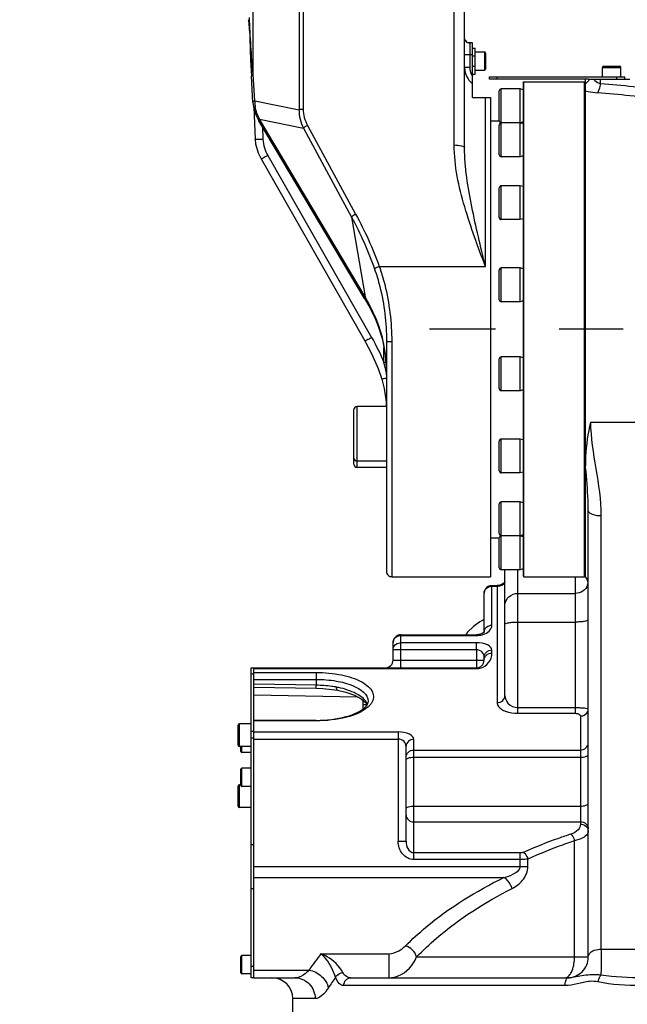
# Model space of a CAD drawing. Header units: millimetres. Extents: x 0 to 5945, y 0 to 4205.
# Tile 3 of 76: x 905 to 1138, y 2439 to 2818. Entities that reach past the tile are written whole.
import ezdxf

# ---------------------------------------------------------------- set-up
doc = ezdxf.new("R2010")
doc.units = ezdxf.units.MM
doc.header["$LTSCALE"] = 326.975
doc.linetypes.add('CENTER', pattern=[0.6, 0.375, -0.075, 0.075, -0.075])
doc.layers.get('0').update_dxf_attribs({"linetype": 'CONTINUOUS'})
for name, color, linetype in [('204101000019_DXF_AXIS', 7, 'CONTINUOUS'), ('204101000019_DXF_DIMENSION', 7, 'CONTINUOUS'), ('304102000088DXF_CONTINUOUS_LINE', 7, 'CONTINUOUS'), ('304103000016DXF_CONTINUOUS_LINE', 7, 'CONTINUOUS'), ('304105000067DXF_CONTINUOUS_LINE', 7, 'CONTINUOUS'), ('304105000101DXF_CONTINUOUS_LINE', 7, 'CONTINUOUS'), ('304105000107DXF_CONTINUOUS_LINE', 7, 'CONTINUOUS'), ('304105000110DXF_CONTINUOUS_LINE', 7, 'CONTINUOUS'), ('304301000010DXF_CONTINUOUS_LINE', 7, 'CONTINUOUS'), ('501023000017DXF_CONTINUOUS_LINE', 7, 'CONTINUOUS'), ('501023000020DXF_CONTINUOUS_LINE', 7, 'CONTINUOUS'), ('501023000101DXF_CONTINUOUS_LINE', 7, 'CONTINUOUS'), ('501023000104DXF_CONTINUOUS_LINE', 7, 'CONTINUOUS'), ('501038000004DXF_CONTINUOUS_LINE', 7, 'CONTINUOUS'), ('604006000004DXF_CONTINUOUS_LINE', 7, 'CONTINUOUS')]:
    doc.layers.add(name, color=color, linetype=linetype)
doc.styles.get("Standard").update_dxf_attribs({"font": 'txt', "width": 0.7})
doc.dimstyles.new('DIMSTYLE_6', dxfattribs={"dimtxt": 17.5, "dimasz": 15, "dimexe": 1.5, "dimexo": 0, "dimgap": 0.875, "dimtad": 1, "dimdsep": 46, "dimtxsty": 'Standard', "dimblk": '_FILLED', "dimblk1": '_FILLED', "dimblk2": '_FILLED', "dimcen": 0.09, "dimclrt": 5, "dimazin": 2, "dimtp": 0.01, "dimtm": 0.01, "dimtfac": 1, "dimtofl": 0, "dimtmove": 0, "dimatfit": 3, "dimldrblk": '_FILLED', "dimfxl": 1, "dimtolj": 1, "dimarcsym": 0})

# ---------------------------------------------------------------- blocks, each defined once
blk = doc.blocks.new('_FILLED')
at = {"color": 0, "linetype": 'ByBlock'}
blk.add_solid([(0, 0), (-1, 0.117), (-1, -0.117)], dxfattribs=at)
blk = doc.blocks.new('*D33')
at = {"layer": '204101000019_DXF_DIMENSION', "color": 2, "linetype": 'Continuous', "transparency": 16777216}
for p, q in [((984.9, 2859.24), (984.9, 2909.53)), ((1193, 2414.11), (1193, 2909.53)), ((1088.95, 2902.03), (904.58, 2902.03)), ((984.9, 2902.03), (1088.95, 2902.03)), ((1193, 2902.03), (1088.95, 2902.03))]:
    blk.add_line(p, q, dxfattribs=at)
at = {"layer": '204101000019_DXF_DIMENSION', "color": 2, "linetype": 'Continuous', "transparency": 16777216, "xscale": 15, "yscale": 15, "zscale": 15, "rotation": 180}
blk.add_blockref('_FILLED', (984.9, 2902.03), dxfattribs=at)
at = {"layer": '204101000019_DXF_DIMENSION', "color": 2, "linetype": 'Continuous', "transparency": 16777216, "xscale": 15, "yscale": 15, "zscale": 15}
blk.add_blockref('_FILLED', (1193, 2902.03), dxfattribs=at)

msp = doc.modelspace()

# ---------------------------------------------------------------- linework, layer by layer
at = {"layer": '204101000019_DXF_AXIS', "color": 7, "linetype": 'CENTER'}
msp.add_line((1283.512, 2698.61), (1062.038, 2698.61), dxfattribs=at)
at = {"layer": '304102000088DXF_CONTINUOUS_LINE', "color": 9, "linetype": 'Continuous'}
for p, q in [((1011.902, 3174.916), (1011.902, 2782.892)), ((1013.464, 3174.786), (1013.464, 2783.082)), ((994.255, 2796.45), (994.255, 3137.237)), ((1071.502, 2769.396), (1071.502, 2832.61)), ((1077.502, 2808.602), (1077.502, 2799.233)), ((1075.502, 2804.11), (1078.502, 2804.11)), ((1075.502, 2799.233), (1077.502, 2799.233)), ((994.848, 2786.397), (994.255, 2796.45)), ((1083.502, 2722.728), (1083.502, 2787.61)), ((994.848, 2786.397), (1011.902, 2782.892)), ((1037.274, 2711.099), (996.706, 2779.323)), ((996.706, 2779.323), (1013.56, 2775.859)), ((997.799, 2776.456), (998.006, 2771.526)), ((1013.56, 2775.859), (1032.06, 2741.742)), ((1015.139, 2776.938), (1033.64, 2742.82)), ((999.905, 2765.349), (1039.787, 2695.438)), ((1032.06, 2741.742), (1037.274, 2711.099)), ((1042.736, 2722.727), (1083.502, 2722.728)), ((1042.175, 2700.247), (1042.261, 2700.657)), ((1047.502, 2693.844), (1047.502, 2603.61)), ((1044.502, 2685.88), (1044.502, 2691.472)), ((1045.507, 2681.693), (1045.474, 2681.843)), ((1045.502, 2681.19), (1045.502, 2681.324))]:
    msp.add_line(p, q, dxfattribs=at)
at = {"layer": '304102000088DXF_CONTINUOUS_LINE', "color": 7, "linetype": 'Continuous'}
for p, q in [((1075.502, 2768.38), (1075.502, 3111.138)), ((1078.502, 2808.61), (1077.491, 2808.61)), ((1078.502, 2787.61), (1078.502, 2808.61)), ((993.277, 2802.011), (993.603, 2795.798)), ((994.196, 2785.745), (993.603, 2795.798)), ((1078.502, 2787.61), (1085.502, 2787.61)), ((1085.502, 2787.61), (1085.502, 2603.61)), ((994.499, 2783.737), (995.009, 2771.585)), ((995.422, 2780.747), (996.496, 2778.647)), ((1037.064, 2710.423), (996.496, 2778.647)), ((997.299, 2764.046), (1037.181, 2694.136)), ((1041.104, 2702.743), (1042.175, 2700.247)), ((1042.175, 2700.247), (1043.948, 2694.738)), ((1045.502, 2693.948), (1045.502, 2605.61)), ((1043.67, 2679.504), (1044.59, 2675.881)), ((1047.502, 2603.61), (1085.502, 2603.61))]:
    msp.add_line(p, q, dxfattribs=at)
for points in [[(992.502, 2817.466), (992.677, 2814.194), (992.892, 2812.329)], [(992.725, 2818.326), (992.945, 2810.418), (993.277, 2802.011)], [(1075.915, 2809.387), (1075.617, 2809.935), (1075.505, 2810.506), (1075.502, 2810.598)], [(1077.491, 2808.61), (1076.981, 2808.677), (1076.398, 2808.938), (1075.915, 2809.387)], [(994.196, 2785.745), (994.408, 2784.033), (995.422, 2780.747)], [(995.009, 2771.585), (995.183, 2769.882), (996.158, 2766.403), (997.299, 2764.046)], [(1037.064, 2710.423), (1039.031, 2706.938), (1041.104, 2702.743)], [(1037.181, 2694.136), (1039.713, 2689.374), (1042.245, 2683.629), (1043.67, 2679.504)], [(1043.948, 2694.738), (1045.204, 2687.345), (1045.502, 2681.188)], [(1044.59, 2675.881), (1045.342, 2670.727), (1045.417, 2668.972)]]:
    msp.add_lwpolyline(points, dxfattribs=at)
at = {"layer": '304102000088DXF_CONTINUOUS_LINE', "color": 9, "linetype": 'Continuous'}
msp.add_lwpolyline([(1077.491, 2808.61), (1077.5, 2808.608), (1077.502, 2808.602)], dxfattribs=at)
for centre, radius, start, end in [((1077.467, 2810.577), 1.957, 206.84098, 212.46635), ((1077.481, 2810.576), 1.968, 238.55623, 243.77926), ((1008.224, 2786.515), 13.377, 180.50572, 183.0262), ((1009.047, 2786.569), 14.201, 183.06941, 189.87405), ((956.393, 2665.244), 92.975, 29.24532, 29.55085), ((1004.488, 2686.194), 40.448, 20.44031, 20.95181), ((937.268, 2657.934), 110.816, 12.61721, 14.60673), ((1044.501, 2589.714), 96.165, 89.53088, 89.99937), ((978.702, 2681.261), 66.801, 0.05462, 5.25284), ((949.24, 2660.678), 98.534, 12.40345, 12.58093)]:
    msp.add_arc(centre, radius, start, end, dxfattribs=at)
at = {"layer": '304102000088DXF_CONTINUOUS_LINE', "color": 7, "linetype": 'Continuous'}
for centre, radius, start, end in [((1083.619, 2799.208), 8.113, 213.00937, 230.89742), ((1047.502, 2605.61), 2, 179.99994, 270)]:
    msp.add_arc(centre, radius, start, end, dxfattribs=at)
at = {"layer": '304102000088DXF_CONTINUOUS_LINE', "color": 9, "linetype": 'Continuous'}
for points in [[(992.752, 2816.985), (992.616, 2817.122), (992.502, 2817.315), (992.502, 2817.509)], [(994.255, 2796.45), (993.563, 2803.726), (993.14, 2811.029), (992.868, 2818.332)], [(1075.815, 2809.526), (1075.976, 2809.274), (1076.2, 2809.053), (1076.455, 2808.897)], [(1076.612, 2808.811), (1076.885, 2808.676), (1077.198, 2808.602), (1077.502, 2808.602)], [(1077.502, 2799.233), (1077.502, 2798.052), (1077.861, 2796.827), (1078.502, 2795.835)], [(996.706, 2779.323), (995.929, 2780.83), (995.345, 2782.464), (995.056, 2784.134)], [(1011.902, 2782.892), (1011.839, 2780.484), (1012.489, 2778.017), (1013.56, 2775.859)], [(1013.464, 2783.082), (1013.464, 2780.96), (1014.127, 2778.804), (1015.139, 2776.938)], [(998.006, 2771.526), (998.097, 2769.374), (998.837, 2767.22), (999.905, 2765.349)], [(1032.06, 2741.742), (1035.482, 2735.309), (1038.537, 2728.646), (1040.919, 2721.76)], [(1033.64, 2742.82), (1037.145, 2736.357), (1040.283, 2729.658), (1042.736, 2722.727)], [(1042.261, 2700.657), (1040.941, 2704.105), (1039.321, 2707.445), (1037.517, 2710.667)], [(1044.271, 2693.758), (1043.803, 2695.985), (1043.184, 2698.188), (1042.389, 2700.32)], [(1039.787, 2695.438), (1041.547, 2692.352), (1043.15, 2689.165), (1044.502, 2685.88)], [(1045.222, 2687.376), (1045.023, 2689.518), (1044.713, 2691.653), (1044.271, 2693.758)]]:
    msp.add_open_spline(points, degree=3, dxfattribs=at)
at = {"layer": '304102000088DXF_CONTINUOUS_LINE', "color": 7, "linetype": 'Continuous'}
msp.add_open_spline([(1075.505, 2799.012), (1075.545, 2797.538), (1076.013, 2796.025), (1076.816, 2794.788)], degree=3, dxfattribs=at)
at = {"layer": '304102000088DXF_CONTINUOUS_LINE', "color": 9, "linetype": 'Continuous'}
for points, knots in [([(993.603, 2795.798), (993.591, 2796.004), (993.891, 2796.27), (994.157, 2796.406), (994.255, 2796.45)], [0, 0, 0, 0, 0.6572584, 1, 1, 1, 1]), ([(994.196, 2785.745), (994.183, 2785.951), (994.483, 2786.217), (994.75, 2786.353), (994.848, 2786.397)], [0, 0, 0, 0, 0.6572509, 1, 1, 1, 1]), ([(1013.464, 2783.082), (1013.047, 2783.082), (1012.518, 2783.048), (1012.006, 2782.925), (1011.902, 2782.892)], [0, 0, 0, 0, 0.7929264, 1, 1, 1, 1]), ([(996.496, 2778.647), (996.416, 2778.783), (996.525, 2779.069), (996.656, 2779.257), (996.706, 2779.324)], [0, 0, 0, 0, 0.6544494, 1, 1, 1, 1]), ([(1015.139, 2776.938), (1014.976, 2776.856), (1014.419, 2776.547), (1013.871, 2776.193), (1013.559, 2775.859)], [0, 0, 0, 0, 0.2861497, 1, 1, 1, 1]), ([(998.006, 2771.526), (997.625, 2771.511), (996.939, 2771.5), (995.946, 2771.459), (995.466, 2771.553), (995.012, 2771.506), (995.009, 2771.585)], [0, 0, 0, 0, 0.3809603, 0.7042889, 0.9206349, 1, 1, 1, 1]), ([(1083.502, 2722.728), (1080.662, 2730.293), (1075.009, 2745.336), (1071.502, 2761.358), (1071.502, 2769.396)], [0, 0, 0, 0, 0.5013297, 1, 1, 1, 1]), ([(1071.502, 2769.396), (1072.45, 2769.396), (1073.573, 2769.296), (1075.502, 2768.839), (1075.502, 2768.381)], [0, 0, 0, 0, 0.6742372, 1, 1, 1, 1]), ([(1083.502, 2722.728), (1081.673, 2730.359), (1078.037, 2745.36), (1075.502, 2760.757), (1075.502, 2768.38)], [0, 0, 0, 0, 0.5072588, 1, 1, 1, 1]), ([(999.905, 2765.349), (999.58, 2765.164), (998.992, 2764.85), (998.154, 2764.363), (997.701, 2764.237), (997.337, 2763.98), (997.299, 2764.046)], [0, 0, 0, 0, 0.3835206, 0.7065529, 0.9219519, 1, 1, 1, 1]), ([(1033.64, 2742.82), (1033.477, 2742.738), (1032.92, 2742.429), (1032.372, 2742.075), (1032.061, 2741.741)], [0, 0, 0, 0, 0.2861497, 1, 1, 1, 1]), ([(1042.736, 2722.728), (1042.534, 2722.661), (1041.902, 2722.411), (1041.216, 2722.132), (1040.919, 2721.76)], [0, 0, 0, 0, 0.3091115, 1, 1, 1, 1]), ([(1042.736, 2722.727), (1043.527, 2720.444), (1046.307, 2711.057), (1047.503, 2701.211), (1047.502, 2693.844)], [0, 0, 0, 0, 0.2469908, 1, 1, 1, 1]), ([(1040.919, 2721.76), (1041.681, 2719.557), (1044.355, 2710.518), (1045.503, 2701.037), (1045.502, 2693.948)], [0, 0, 0, 0, 0.2475133, 1, 1, 1, 1]), ([(1037.064, 2710.423), (1036.984, 2710.558), (1037.093, 2710.844), (1037.224, 2711.032), (1037.274, 2711.099)], [0, 0, 0, 0, 0.6544663, 1, 1, 1, 1]), ([(1039.787, 2695.438), (1039.462, 2695.253), (1038.874, 2694.939), (1038.036, 2694.452), (1037.583, 2694.326), (1037.219, 2694.07), (1037.181, 2694.136)], [0, 0, 0, 0, 0.383522, 0.706555, 0.9219535, 1, 1, 1, 1]), ([(1047.502, 2693.844), (1047.031, 2693.844), (1046.33, 2693.804), (1045.81, 2693.928), (1045.502, 2693.892), (1045.502, 2693.944)], [0, 0, 0, 0, 0.7051374, 0.9215785, 1, 1, 1, 1]), ([(1045.485, 2679.883), (1045.053, 2679.764), (1044.437, 2679.572), (1043.93, 2679.528), (1043.684, 2679.46), (1043.67, 2679.504)], [0, 0, 0, 0, 0.7224762, 0.9255278, 1, 1, 1, 1])]:
    msp.add_open_spline(points, degree=3, knots=knots, dxfattribs=at)
at = {"layer": '304103000016DXF_CONTINUOUS_LINE', "color": 7, "linetype": 'Continuous'}
for p, q in [((1122.002, 2603.61), (1122.002, 2794.61)), ((1123.116, 2794.61), (1139.002, 2794.61)), ((1123.002, 2457.61), (1123.002, 2628.938)), ((1091.002, 2558.009), (1091.002, 2606.291)), ((1086.002, 2600.282), (1088.002, 2600.282)), ((1089.036, 2600.392), (1088.004, 2600.282)), ((1083.002, 2582.384), (1083.002, 2597.282)), ((1051.002, 2581.338), (1080.002, 2581.338)), ((1048.002, 2571.61), (1048.002, 2578.338)), ((1083.002, 2571.61), (1083.002, 2572.761)), ((994.502, 2568.61), (1080.002, 2568.61)), ((994.502, 2564.652), (994.502, 2568.61)), ((994.502, 2561.183), (1018.47, 2560.797)), ((1024.567, 2560.369), (1026.729, 2560.017)), ((1026.73, 2560.017), (1026.729, 2560.017)), ((1037.473, 2555.319), (1038.002, 2554.499)), ((1018.502, 2548.455), (994.502, 2548.455)), ((994.502, 2547.318), (994.502, 2548.455)), ((994.502, 2449.61), (994.502, 2543.344)), ((1053.002, 2502.024), (1053.002, 2538.487)), ((994.502, 2449.61), (1010.445, 2449.61)), ((1031.78, 2449.61), (1115.356, 2449.61)), ((1009.502, 2421.61), (1009.502, 2441.61))]:
    msp.add_line(p, q, dxfattribs=at)
at = {"layer": '304103000016DXF_CONTINUOUS_LINE', "color": 9, "linetype": 'Continuous'}
for p, q in [((1127.753, 2792.942), (1127.752, 2794.61)), ((1124.002, 2663.024), (1197.655, 2663.022)), ((1128.003, 2460.607), (1128.002, 2627.065)), ((1096.002, 2551.163), (1096.002, 2606.291)), ((1118.003, 2603.61), (1118.002, 2551.163)), ((1086.002, 2585.002), (1086.002, 2600.282)), ((1086.002, 2600.001), (1088.002, 2600.001)), ((1088.002, 2600.282), (1088.002, 2555.29)), ((1096.002, 2597.201), (1118.002, 2597.201)), ((1096.002, 2586.211), (1118.002, 2586.211)), ((1051.002, 2568.61), (1051.002, 2581.338)), ((1051.002, 2581.057), (1080.002, 2581.057)), ((1080.002, 2581.338), (1080.002, 2581.057)), ((1080.002, 2575.559), (1048.002, 2575.559)), ((1080.002, 2578.278), (1051.002, 2578.278)), ((1080.002, 2575.559), (1080.002, 2578.278)), ((1080.002, 2575.559), (1080.002, 2571.61)), ((1086.002, 2574.329), (1086.002, 2575.48)), ((1048.002, 2571.61), (1083.002, 2571.61)), ((1080.002, 2571.61), (1080.002, 2568.329)), ((994.502, 2568.329), (1080.002, 2568.329)), ((994.502, 2566.863), (1018.502, 2566.863)), ((994.502, 2564.205), (1018.502, 2564.205)), ((1018.502, 2566.863), (1018.502, 2564.205)), ((1018.502, 2564.205), (1018.502, 2561.952)), ((1018.502, 2561.952), (994.502, 2562.338)), ((994.502, 2558.214), (1034.262, 2557.52)), ((1038.502, 2555.755), (1038.502, 2555.753)), ((1096.002, 2553.361), (1118.002, 2553.361)), ((1018.502, 2548.268), (1018.502, 2548.455)), ((1096.002, 2551.163), (1118.002, 2551.163)), ((1120.002, 2550.131), (1120.002, 2508.569)), ((1018.502, 2548.268), (994.502, 2548.268)), ((994.502, 2544.004), (1050.002, 2544.004)), ((994.502, 2541.285), (1050.002, 2541.285)), ((1050.002, 2544.004), (1050.002, 2502.024)), ((1056.002, 2494.979), (1056.002, 2541.206)), ((1056.002, 2537.055), (1120.002, 2537.055)), ((1056.002, 2534.316), (1120.002, 2534.316)), ((1056.002, 2515.554), (1120.002, 2515.554)), ((1056.002, 2509.503), (1120.002, 2509.503)), ((1050.002, 2502.024), (1053.002, 2502.024)), ((1117.722, 2457.61), (1117.722, 2502.217)), ((1096.888, 2497.534), (1056.002, 2497.534)), ((1096.888, 2492.404), (1096.888, 2497.534)), ((994.502, 2492.404), (1099.809, 2492.404)), ((1096.888, 2494.979), (1056.002, 2494.979)), ((1099.809, 2492.404), (1099.809, 2495.211)), ((994.502, 2488.146), (1090.601, 2488.145)), ((1020.298, 2458.868), (1046.481, 2458.868)), ((1046.481, 2449.61), (1046.481, 2458.868)), ((1057.059, 2457.61), (1123.002, 2457.61)), ((1128.003, 2460.607), (1148.002, 2460.607)), ((994.502, 2452.577), (1015.763, 2452.577)), ((1114.065, 2446.61), (1029.101, 2446.61)), ((1018.072, 2441.61), (1009.502, 2441.61))]:
    msp.add_line(p, q, dxfattribs=at)
at = {"layer": '304103000016DXF_CONTINUOUS_LINE', "color": 7, "linetype": 'Continuous'}
for points in [[(1091.002, 2601.802), (1090.999, 2601.748), (1090.917, 2601.514), (1090.601, 2601.132), (1089.953, 2600.706), (1089.036, 2600.392)], [(1083.016, 2582.384), (1083.019, 2582.39), (1083.005, 2582.368), (1082.902, 2582.244), (1082.662, 2582.044)], [(1081.645, 2581.571), (1080.852, 2581.398), (1080.002, 2581.338)], [(1082.662, 2582.044), (1082.25, 2581.805), (1081.645, 2581.571)], [(1018.47, 2560.798), (1021.03, 2560.701), (1024.567, 2560.369)], [(1026.73, 2560.017), (1029.893, 2559.258), (1033.184, 2558.089), (1035.703, 2556.761), (1037.473, 2555.319)]]:
    msp.add_lwpolyline(points, dxfattribs=at)
at = {"layer": '304103000016DXF_CONTINUOUS_LINE', "color": 9, "linetype": 'Continuous'}
for centre, radius, start, end in [((1119.055, 2796.958), 4.968, 306.39282, 307.56452), ((1049.952, 1920.626), 875.778, 83.25901, 84.903334), ((1048.791, 1872.268), 920.473, 83.593302, 85.157029), ((1118.803, 2601.748), 4.2, 340.30544, 352.3113), ((1085.421, 2582.283), 2.419, 177.62764, 179.93018), ((1080.004, 2590.068), 9.012, 269.98716, 277.04998), ((1080.07, 2589.611), 8.549, 276.98898, 284.53767), ((1080.002, 2574.329), 6, 283.55555, 0.00011), ((1080.001, 2574.355), 6.026, 270.00928, 274.54633), ((1080.002, 2574.334), 6.006, 274.56099, 283.55156), ((1018.976, 2523.878), 38.042, 77.78956, 78.8523), ((1102.182, 2395.056), 103.812, 142.07047, 146.35174), ((1109.579, 2390.683), 102.474, 144.69458, 147.48575)]:
    msp.add_arc(centre, radius, start, end, dxfattribs=at)
at = {"layer": '304103000016DXF_CONTINUOUS_LINE', "color": 7, "linetype": 'Continuous'}
for centre, radius, start, end in [((1118.002, 2600.61), 5, 0, 36.8699), ((1086.003, 2597.281), 3, 109.09181, 179.99409), ((1051.003, 2578.338), 3, 110.58121, 179.99555), ((1045.002, 2571.61), 3, 270, 360), ((1080.002, 2571.61), 3, 270, 360), ((1033.013, 2557.891), 6.14, 314.7888, 316.64521), ((1033.375, 2557.547), 5.641, 316.65655, 318.13475), ((1033.527, 2557.411), 5.437, 318.14042, 318.7078), ((1115.003, 2457.61), 8, 269.99902, 360), ((1001.502, 2441.61), 8, 0, 90)]:
    msp.add_arc(centre, radius, start, end, dxfattribs=at)
at = {"layer": '304103000016DXF_CONTINUOUS_LINE', "color": 9, "linetype": 'Continuous'}
for points in [[(1122.084, 2793.02), (1122.634, 2793.444), (1123.105, 2793.997), (1123.431, 2794.61)], [(1083.002, 2597.282), (1083.002, 2597.604), (1083.068, 2597.932), (1083.191, 2598.23)], [(1083.191, 2598.23), (1083.441, 2598.839), (1083.962, 2599.366), (1084.55, 2599.661)], [(1084.55, 2599.661), (1084.995, 2599.884), (1085.505, 2600.001), (1086.002, 2600.001)], [(1088.002, 2600.001), (1088.494, 2600.001), (1088.993, 2600.072), (1089.46, 2600.227)], [(1049.853, 2580.849), (1050.218, 2580.986), (1050.613, 2581.057), (1051.002, 2581.057)], [(1082.216, 2581.335), (1082.587, 2581.432), (1082.952, 2581.555), (1083.304, 2581.708)], [(1048.002, 2575.559), (1048.002, 2575.912), (1048.082, 2576.272), (1048.228, 2576.594)], [(1038.213, 2554.649), (1038.114, 2554.894), (1037.993, 2555.131), (1037.855, 2555.357)], [(1039.075, 2554.271), (1038.839, 2554.007), (1038.585, 2553.76), (1038.319, 2553.527)], [(1039.723, 2555.113), (1039.531, 2554.816), (1039.312, 2554.535), (1039.075, 2554.271)], [(1053.002, 2533.241), (1053.002, 2533.429), (1053.158, 2533.604), (1053.31, 2533.715)], [(1098.056, 2497.766), (1097.724, 2497.618), (1097.324, 2497.5), (1096.978, 2497.611)], [(1057.059, 2457.61), (1056.528, 2459.547), (1054.735, 2461.338), (1052.798, 2461.868)], [(1113.946, 2449.61), (1114.357, 2449.61), (1114.775, 2449.769), (1115.113, 2450.002)], [(1115.113, 2450.002), (1115.539, 2450.294), (1115.885, 2450.705), (1116.166, 2451.138)], [(1143.992, 2449.61), (1138.606, 2449.61), (1133.187, 2449.792), (1127.867, 2450.633)], [(1143.177, 2446.61), (1137.674, 2446.61), (1132.11, 2446.876), (1126.728, 2448.024)]]:
    msp.add_open_spline(points, degree=3, dxfattribs=at)
for points, knots in [([(1124.998, 2794.61), (1125.154, 2794.433), (1125.925, 2793.673), (1126.932, 2793.146), (1127.753, 2792.942)], [0, 0, 0, 0, 0.2181913, 1, 1, 1, 1]), ([(1126.502, 2789.455), (1126.86, 2789.796), (1127.356, 2791.003), (1127.635, 2792.2), (1127.752, 2792.942)], [0, 0, 0, 0, 0.3966972, 1, 1, 1, 1]), ([(1122.002, 2790.244), (1122.324, 2790.152), (1123.802, 2789.776), (1125.317, 2789.556), (1126.502, 2789.455)], [0, 0, 0, 0, 0.2195547, 1, 1, 1, 1]), ([(1128.002, 2627.065), (1128.002, 2633.095), (1126.097, 2645.055), (1124.003, 2656.994), (1124.002, 2663.024)], [0, 0, 0, 0, 0.4999976, 1, 1, 1, 1]), ([(1123.002, 2628.938), (1123.002, 2630.296), (1122.86, 2635.838), (1122.364, 2641.361), (1122.002, 2645.53)], [0, 0, 0, 0, 0.2450322, 1, 1, 1, 1]), ([(1123.002, 2628.938), (1123.002, 2628.28), (1125.147, 2627.161), (1126.81, 2627.065), (1128.002, 2627.065)], [0, 0, 0, 0, 0.3556197, 1, 1, 1, 1]), ([(1089.46, 2600.227), (1089.681, 2600.301), (1090.339, 2600.573), (1090.944, 2601.194), (1090.996, 2601.682)], [0, 0, 0, 0, 0.3224945, 1, 1, 1, 1]), ([(1122.758, 2600.332), (1122.431, 2599.421), (1121.064, 2597.762), (1119.024, 2597.201), (1118.002, 2597.201)], [0, 0, 0, 0, 0.486614, 1, 1, 1, 1]), ([(1091.002, 2592.669), (1091.002, 2593.844), (1092.19, 2596.342), (1094.744, 2597.201), (1096.002, 2597.201)], [0, 0, 0, 0, 0.4826463, 1, 1, 1, 1]), ([(1091.002, 2585.343), (1091.002, 2585.511), (1091.64, 2585.806), (1092.595, 2585.995), (1094.196, 2586.179), (1095.364, 2586.211), (1096.002, 2586.211)], [0, 0, 0, 0, 0.0976856, 0.314201, 0.6298261, 1, 1, 1, 1]), ([(1123.002, 2587.079), (1123.002, 2586.911), (1122.365, 2586.616), (1121.41, 2586.427), (1119.809, 2586.243), (1118.641, 2586.211), (1118.002, 2586.211)], [0, 0, 0, 0, 0.0976856, 0.314201, 0.6298261, 1, 1, 1, 1]), ([(1083.004, 2582.383), (1083.033, 2583.073), (1083.768, 2584.51), (1085.264, 2585.002), (1086.002, 2585.002)], [0, 0, 0, 0, 0.4830744, 1, 1, 1, 1]), ([(1083.304, 2581.708), (1084.093, 2582.049), (1085.405, 2582.893), (1086.002, 2584.38), (1086.002, 2585.002)], [0, 0, 0, 0, 0.5802316, 1, 1, 1, 1]), ([(1048.002, 2578.338), (1048.002, 2578.869), (1048.384, 2579.982), (1049.33, 2580.653), (1049.853, 2580.849)], [0, 0, 0, 0, 0.4870666, 1, 1, 1, 1]), ([(1048.228, 2576.594), (1048.568, 2577.342), (1049.599, 2578.141), (1050.709, 2578.278), (1051.002, 2578.278)], [0, 0, 0, 0, 0.7369303, 1, 1, 1, 1]), ([(1086.002, 2575.48), (1086.003, 2576.327), (1083.728, 2578.103), (1081.48, 2578.276), (1080.002, 2578.278)], [0, 0, 0, 0, 0.3644325, 1, 1, 1, 1]), ([(1083.002, 2572.761), (1083.002, 2573.415), (1082.396, 2574.935), (1080.828, 2575.558), (1080.002, 2575.559)], [0, 0, 0, 0, 0.4416466, 1, 1, 1, 1]), ([(1083.002, 2572.761), (1083.002, 2573.465), (1083.715, 2574.965), (1085.247, 2575.48), (1086.002, 2575.48)], [0, 0, 0, 0, 0.4826444, 1, 1, 1, 1]), ([(1083.002, 2571.61), (1083.002, 2572.315), (1083.715, 2573.814), (1085.247, 2574.329), (1086.002, 2574.329)], [0, 0, 0, 0, 0.4826444, 1, 1, 1, 1]), ([(1018.502, 2566.863), (1021.77, 2566.863), (1027.768, 2566.312), (1034.628, 2564.223), (1038.504, 2561.627), (1040.214, 2559.553), (1040.708, 2557.174), (1040.129, 2555.74), (1039.723, 2555.113)], [0, 0, 0, 0, 0.3489113, 0.6403326, 0.7529367, 0.8433557, 0.9202492, 1, 1, 1, 1]), ([(1018.502, 2564.205), (1021.062, 2564.205), (1025.975, 2563.764), (1032.961, 2562.099), (1038.5, 2558.545), (1038.502, 2555.755)], [0, 0, 0, 0, 0.336981, 0.6327753, 1, 1, 1, 1]), ([(1018.47, 2560.798), (1018.496, 2560.791), (1018.447, 2560.974), (1018.536, 2561.244), (1018.497, 2561.671), (1018.502, 2561.952)], [0, 0, 0, 0, 0.068762, 0.2709299, 1, 1, 1, 1]), ([(1026.331, 2561.202), (1025.706, 2561.326), (1023.115, 2561.749), (1020.488, 2561.917), (1018.502, 2561.952)], [0, 0, 0, 0, 0.2428858, 1, 1, 1, 1]), ([(1026.729, 2560.018), (1026.663, 2560.03), (1026.298, 2560.324), (1026.325, 2560.836), (1026.331, 2561.202)], [0, 0, 0, 0, 0.1555843, 1, 1, 1, 1]), ([(1037.855, 2555.357), (1036.955, 2556.831), (1033.346, 2559.335), (1029.389, 2560.547), (1027.022, 2561.059)], [0, 0, 0, 0, 0.4163065, 1, 1, 1, 1]), ([(1088.002, 2555.29), (1088.758, 2555.29), (1090.29, 2555.805), (1091.002, 2557.305), (1091.002, 2558.009)], [0, 0, 0, 0, 0.5173556, 1, 1, 1, 1]), ([(1091.002, 2558.009), (1091.002, 2556.954), (1091.979, 2554.426), (1094.597, 2553.362), (1096.002, 2553.361)], [0, 0, 0, 0, 0.4289978, 1, 1, 1, 1]), ([(1038.319, 2553.527), (1036.068, 2551.555), (1029.311, 2549.011), (1022.431, 2548.268), (1018.502, 2548.268)], [0, 0, 0, 0, 0.4323636, 1, 1, 1, 1]), ([(1088.002, 2555.29), (1088.002, 2554.776), (1088.675, 2553.171), (1091.692, 2551.561), (1094.394, 2551.164), (1096.002, 2551.163)], [0, 0, 0, 0, 0.1596065, 0.5010971, 1, 1, 1, 1]), ([(1118.002, 2553.361), (1118.651, 2553.361), (1119.814, 2553.331), (1121.458, 2553.253), (1122.3, 2553.089), (1123.002, 2552.988), (1123.002, 2552.85)], [0, 0, 0, 0, 0.3841604, 0.7055361, 0.9179785, 1, 1, 1, 1]), ([(1118.002, 2551.163), (1118.283, 2551.163), (1119.004, 2551.108), (1120.003, 2550.629), (1120.002, 2550.131)], [0, 0, 0, 0, 0.3604095, 1, 1, 1, 1]), ([(1120.002, 2550.131), (1120.295, 2550.131), (1121.403, 2550.267), (1122.434, 2551.063), (1122.774, 2551.809)], [0, 0, 0, 0, 0.2630253, 1, 1, 1, 1]), ([(1053.002, 2538.488), (1053.002, 2539.141), (1052.395, 2540.662), (1050.827, 2541.285), (1050.001, 2541.285)], [0, 0, 0, 0, 0.4416366, 1, 1, 1, 1]), ([(1056.002, 2541.206), (1056.003, 2542.053), (1053.728, 2543.83), (1051.48, 2544.003), (1050.002, 2544.004)], [0, 0, 0, 0, 0.3644325, 1, 1, 1, 1]), ([(1056.002, 2541.206), (1055.247, 2541.206), (1053.715, 2540.691), (1053.002, 2539.192), (1053.002, 2538.487)], [0, 0, 0, 0, 0.5173556, 1, 1, 1, 1]), ([(1053.002, 2534.336), (1053.002, 2535.041), (1053.715, 2536.54), (1055.247, 2537.055), (1056.002, 2537.055)], [0, 0, 0, 0, 0.4826444, 1, 1, 1, 1]), ([(1120.002, 2537.055), (1120.758, 2537.055), (1122.29, 2537.57), (1123.002, 2539.07), (1123.002, 2539.774)], [0, 0, 0, 0, 0.5173556, 1, 1, 1, 1]), ([(1053.31, 2533.715), (1053.452, 2533.819), (1054.297, 2534.225), (1055.251, 2534.316), (1056.002, 2534.316)], [0, 0, 0, 0, 0.1900881, 1, 1, 1, 1]), ([(1120.002, 2534.316), (1120.717, 2534.316), (1121.694, 2534.372), (1123.002, 2535.003), (1123.002, 2535.391)], [0, 0, 0, 0, 0.6485983, 1, 1, 1, 1]), ([(1053.002, 2514.478), (1053.002, 2514.866), (1054.311, 2515.498), (1055.288, 2515.554), (1056.002, 2515.554)], [0, 0, 0, 0, 0.3514017, 1, 1, 1, 1]), ([(1120.002, 2515.554), (1120.717, 2515.554), (1121.694, 2515.61), (1123.002, 2516.241), (1123.002, 2516.629)], [0, 0, 0, 0, 0.6485983, 1, 1, 1, 1]), ([(1053.002, 2512.058), (1053.002, 2511.389), (1053.761, 2509.949), (1055.253, 2509.503), (1056.002, 2509.503)], [0, 0, 0, 0, 0.4717667, 1, 1, 1, 1]), ([(1120.002, 2508.569), (1120.002, 2507.789), (1119.064, 2505.96), (1117.325, 2505.107), (1116.306, 2504.772)], [0, 0, 0, 0, 0.4212067, 1, 1, 1, 1]), ([(1120.002, 2509.503), (1120.752, 2509.503), (1122.244, 2509.057), (1123.002, 2507.618), (1123.002, 2506.948)], [0, 0, 0, 0, 0.5282333, 1, 1, 1, 1]), ([(1120.002, 2508.569), (1120.304, 2508.569), (1121.417, 2508.439), (1122.486, 2507.658), (1122.814, 2506.906)], [0, 0, 0, 0, 0.2685589, 1, 1, 1, 1]), ([(1116.306, 2504.772), (1114.721, 2504.249), (1108.555, 2502.137), (1102.489, 2499.73), (1098.056, 2497.766)], [0, 0, 0, 0, 0.2560868, 1, 1, 1, 1]), ([(1116.306, 2504.772), (1116.466, 2504.638), (1117.131, 2503.906), (1117.53, 2502.967), (1117.722, 2502.217)], [0, 0, 0, 0, 0.211829, 1, 1, 1, 1]), ([(1123.002, 2506.014), (1123.002, 2505.623), (1122.581, 2504.447), (1120.619, 2503.061), (1118.81, 2502.468), (1117.722, 2502.217)], [0, 0, 0, 0, 0.1707492, 0.5130996, 1, 1, 1, 1]), ([(1056.002, 2494.979), (1054.35, 2494.981), (1050.977, 2496.87), (1050.002, 2500.345), (1050.002, 2502.024)], [0, 0, 0, 0, 0.4960194, 1, 1, 1, 1]), ([(1053.002, 2502.022), (1053.002, 2501.058), (1053.302, 2499.129), (1055.045, 2497.534), (1056.004, 2497.533)], [0, 0, 0, 0, 0.5011172, 1, 1, 1, 1]), ([(1117.722, 2502.217), (1116.166, 2501.694), (1110.111, 2499.581), (1104.158, 2497.173), (1099.809, 2495.211)], [0, 0, 0, 0, 0.2560385, 1, 1, 1, 1]), ([(1098.056, 2497.766), (1098.253, 2497.644), (1099.06, 2496.966), (1099.581, 2495.992), (1099.809, 2495.211)], [0, 0, 0, 0, 0.221524, 1, 1, 1, 1]), ([(1090.601, 2488.145), (1091.876, 2488.458), (1094.213, 2489.157), (1096.887, 2491.104), (1096.888, 2492.404)], [0, 0, 0, 0, 0.5024036, 1, 1, 1, 1]), ([(1093.714, 2483.887), (1095.246, 2484.662), (1098.244, 2486.855), (1099.807, 2490.499), (1099.809, 2492.404)], [0, 0, 0, 0, 0.4740973, 1, 1, 1, 1]), ([(1099.809, 2495.211), (1099.589, 2495.172), (1098.622, 2495.029), (1097.642, 2494.979), (1096.888, 2494.979)], [0, 0, 0, 0, 0.2284705, 1, 1, 1, 1]), ([(1052.798, 2461.868), (1055.3, 2464.377), (1066.697, 2474.74), (1079.963, 2482.938), (1090.601, 2488.145)], [0, 0, 0, 0, 0.2302675, 1, 1, 1, 1]), ([(1093.714, 2483.887), (1093.578, 2484.341), (1092.92, 2485.986), (1091.739, 2487.507), (1090.601, 2488.146)], [0, 0, 0, 0, 0.2662854, 1, 1, 1, 1]), ([(1057.059, 2457.61), (1059.479, 2460.113), (1070.485, 2470.437), (1083.365, 2478.663), (1093.714, 2483.887)], [0, 0, 0, 0, 0.2309406, 1, 1, 1, 1]), ([(1046.481, 2458.868), (1047.784, 2458.868), (1050.093, 2459.773), (1052.049, 2461.117), (1052.798, 2461.868)], [0, 0, 0, 0, 0.5511124, 1, 1, 1, 1]), ([(1028.682, 2451.67), (1027.36, 2454.176), (1024.457, 2456.895), (1021.127, 2458.552), (1020.298, 2458.868)], [0, 0, 0, 0, 0.7614992, 1, 1, 1, 1]), ([(1025.951, 2449.906), (1025.627, 2450.772), (1024.263, 2454.03), (1022.325, 2457.202), (1020.298, 2458.868)], [0, 0, 0, 0, 0.2605421, 1, 1, 1, 1]), ([(1046.482, 2449.61), (1047.671, 2449.61), (1052.21, 2450.653), (1055.907, 2454.428), (1057.059, 2457.61)], [0, 0, 0, 0, 0.2599936, 1, 1, 1, 1]), ([(1116.166, 2451.138), (1116.426, 2451.539), (1117.415, 2453.559), (1117.722, 2455.852), (1117.722, 2457.61)], [0, 0, 0, 0, 0.2137264, 1, 1, 1, 1]), ([(1123.002, 2457.61), (1123.002, 2457.954), (1123.683, 2460.012), (1126.294, 2460.607), (1128.003, 2460.607)], [0, 0, 0, 0, 0.16756, 1, 1, 1, 1]), ([(1128.002, 2460.607), (1127.989, 2459.669), (1127.948, 2456.345), (1127.926, 2453.019), (1127.867, 2450.633)], [0, 0, 0, 0, 0.2819706, 1, 1, 1, 1]), ([(1015.763, 2452.577), (1015.341, 2452.124), (1013.874, 2450.717), (1011.882, 2449.61), (1010.446, 2449.61)], [0, 0, 0, 0, 0.301441, 1, 1, 1, 1]), ([(1015.762, 2452.577), (1017.519, 2452.256), (1020.809, 2450.592), (1022.807, 2447.433), (1023.167, 2445.764)], [0, 0, 0, 0, 0.5111657, 1, 1, 1, 1]), ([(1025.951, 2449.906), (1026.06, 2450.115), (1026.752, 2450.993), (1027.835, 2451.487), (1028.682, 2451.67)], [0, 0, 0, 0, 0.2133399, 1, 1, 1, 1]), ([(1031.78, 2449.61), (1031.187, 2449.61), (1029.871, 2450.001), (1029.008, 2451.054), (1028.682, 2451.67)], [0, 0, 0, 0, 0.4597058, 1, 1, 1, 1]), ([(1126.808, 2448.011), (1126.856, 2448.279), (1127.074, 2449.193), (1127.418, 2450.126), (1127.867, 2450.629)], [0, 0, 0, 0, 0.2877514, 1, 1, 1, 1]), ([(1010.446, 2449.61), (1012.406, 2449.61), (1016.534, 2447.809), (1018.072, 2443.637), (1018.072, 2441.61)], [0, 0, 0, 0, 0.4915501, 1, 1, 1, 1]), ([(1029.101, 2446.61), (1028.789, 2446.61), (1027.189, 2447.008), (1026.356, 2448.701), (1025.951, 2449.906)], [0, 0, 0, 0, 0.1971244, 1, 1, 1, 1]), ([(1029.101, 2446.61), (1029.101, 2447.364), (1029.599, 2448.887), (1031.084, 2449.61), (1031.781, 2449.61)], [0, 0, 0, 0, 0.519914, 1, 1, 1, 1]), ([(1114.065, 2446.61), (1114.065, 2447.237), (1114.186, 2448.261), (1114.686, 2449.325), (1115.059, 2449.529)], [0, 0, 0, 0, 0.5957408, 1, 1, 1, 1]), ([(1126.728, 2448.024), (1125.673, 2448.239), (1122.936, 2448.403), (1118.829, 2447.122), (1115.65, 2446.61), (1114.065, 2446.61)], [0, 0, 0, 0, 0.2522131, 0.6289509, 1, 1, 1, 1]), ([(1115.059, 2449.529), (1115.106, 2449.555), (1115.202, 2449.595), (1115.306, 2449.61), (1115.356, 2449.61)], [0, 0, 0, 0, 0.5146929, 1, 1, 1, 1]), ([(1023.167, 2445.764), (1022.445, 2444.63), (1021.121, 2442.814), (1018.978, 2441.61), (1018.072, 2441.61)], [0, 0, 0, 0, 0.5972333, 1, 1, 1, 1])]:
    msp.add_open_spline(points, degree=3, knots=knots, dxfattribs=at)
at = {"layer": '304103000016DXF_CONTINUOUS_LINE', "color": 7, "linetype": 'Continuous'}
for points, knots in [([(1122.002, 2645.606), (1122.004, 2647.006), (1122.145, 2652.854), (1122.935, 2658.702), (1124.003, 2663.024)], [0, 0, 0, 0, 0.2391937, 1, 1, 1, 1]), ([(1018.502, 2548.455), (1022.376, 2548.455), (1027.892, 2549.035), (1034.14, 2551.242), (1036.514, 2552.714), (1037.339, 2553.533)], [0, 0, 0, 0, 0.585879, 0.8241602, 1, 1, 1, 1]), ([(1037.612, 2553.823), (1037.764, 2553.997), (1038.198, 2554.563), (1038.518, 2555.267), (1038.518, 2555.754)], [0, 0, 0, 0, 0.3216717, 1, 1, 1, 1]), ([(1127.867, 2450.629), (1125.689, 2450.897), (1121.441, 2450.747), (1117.352, 2449.61), (1115.355, 2449.61)], [0, 0, 0, 0, 0.5235257, 1, 1, 1, 1])]:
    msp.add_open_spline(points, degree=3, knots=knots, dxfattribs=at)
for points in [[(1085.021, 2600.117), (1085.335, 2600.225), (1085.671, 2600.281), (1086.002, 2600.281)], [(1051.002, 2581.338), (1050.645, 2581.338), (1050.283, 2581.272), (1049.948, 2581.147)]]:
    msp.add_open_spline(points, degree=3, dxfattribs=at)
at = {"layer": '304105000067DXF_CONTINUOUS_LINE', "color": 7, "linetype": 'Continuous'}
for p, q in [((1078.502, 2806.61), (1079.502, 2806.61)), ((1079.502, 2796.61), (1079.502, 2806.61)), ((1078.502, 2796.61), (1079.502, 2796.61))]:
    msp.add_line(p, q, dxfattribs=at)
at = {"layer": '304105000067DXF_CONTINUOUS_LINE', "color": 9, "linetype": 'Continuous'}
for p, q in [((1078.502, 2803.61), (1079.502, 2803.61)), ((1078.502, 2799.61), (1079.502, 2799.61))]:
    msp.add_line(p, q, dxfattribs=at)
at = {"layer": '304105000101DXF_CONTINUOUS_LINE', "color": 7, "linetype": 'Continuous'}
for p, q in [((993.502, 2568.61), (994.502, 2568.61)), ((993.502, 2449.61), (993.502, 2568.61)), ((994.502, 2548.384), (994.502, 2564.652)), ((994.502, 2500.786), (994.502, 2547.318)), ((994.502, 2452.61), (994.502, 2483.753)), ((994.502, 2449.61), (993.502, 2449.61))]:
    msp.add_line(p, q, dxfattribs=at)
at = {"layer": '304105000101DXF_CONTINUOUS_LINE', "color": 9, "linetype": 'Continuous'}
for p, q in [((994.502, 2566.225), (993.502, 2566.225)), ((993.502, 2544.342), (994.502, 2544.342)), ((994.502, 2541.58), (993.502, 2541.58)), ((993.502, 2500.786), (994.502, 2500.786)), ((994.502, 2483.753), (993.502, 2483.753)), ((993.502, 2454.06), (994.502, 2454.06))]:
    msp.add_line(p, q, dxfattribs=at)
at = {"layer": '304105000107DXF_CONTINUOUS_LINE', "color": 7, "linetype": 'Continuous'}
for p, q in [((1085.002, 2794.61), (1085.002, 2795.61)), ((1085.002, 2795.61), (1137.002, 2795.61)), ((1123.116, 2794.61), (1085.002, 2794.61)), ((1137.002, 2794.61), (1137.002, 2795.61))]:
    msp.add_line(p, q, dxfattribs=at)
at = {"layer": '304105000107DXF_CONTINUOUS_LINE', "color": 9, "linetype": 'Continuous'}
for p, q in [((1088.002, 2794.61), (1088.002, 2795.61)), ((1134.002, 2794.61), (1134.002, 2795.61))]:
    msp.add_line(p, q, dxfattribs=at)
at = {"layer": '304105000110DXF_CONTINUOUS_LINE', "color": 7, "linetype": 'Continuous'}
msp.add_line((1036.502, 2552.92), (1036.502, 2556.11), dxfattribs=at)
at = {"layer": '304105000110DXF_CONTINUOUS_LINE', "color": 9, "linetype": 'Continuous'}
msp.add_line((1036.502, 2554.543), (1038.03, 2554.543), dxfattribs=at)
at = {"layer": '304301000010DXF_CONTINUOUS_LINE', "color": 7, "linetype": 'Continuous'}
for p, q in [((1098.002, 2793.31), (1098.302, 2793.61)), ((1098.002, 2793.309), (1098.002, 2603.911)), ((1098.302, 2603.61), (1098.302, 2793.61)), ((1098.302, 2793.61), (1121.502, 2793.61)), ((1122.002, 2793.11), (1121.502, 2793.61)), ((1121.502, 2603.61), (1121.502, 2793.61)), ((1085.502, 2778.61), (1088.802, 2778.61)), ((1085.502, 2618.61), (1088.802, 2618.61)), ((1098.002, 2603.91), (1098.302, 2603.61)), ((1098.302, 2603.61), (1121.502, 2603.61)), ((1122.002, 2604.11), (1121.502, 2603.61))]:
    msp.add_line(p, q, dxfattribs=at)
at = {"layer": '501023000017DXF_CONTINUOUS_LINE', "color": 7, "linetype": 'Continuous'}
for p, q in [((988.502, 2538.892), (988.502, 2546.612)), ((993.502, 2547.112), (989.002, 2547.112)), ((993.502, 2538.392), (989.002, 2538.392)), ((988.502, 2515.448), (988.502, 2523.168)), ((989.502, 2523.668), (989.002, 2523.668)), ((993.502, 2514.948), (989.002, 2514.948))]:
    msp.add_line(p, q, dxfattribs=at)
at = {"layer": '501023000017DXF_CONTINUOUS_LINE', "color": 9, "linetype": 'Continuous'}
for p, q in [((989.002, 2538.392), (989.002, 2547.112)), ((989.002, 2514.948), (989.002, 2523.668))]:
    msp.add_line(p, q, dxfattribs=at)
at = {"layer": '501023000017DXF_CONTINUOUS_LINE', "color": 7, "linetype": 'Continuous'}
for centre, start, end in [((989.002, 2546.612), 90, 180), ((989.002, 2538.892), 180, 270), ((989.002, 2523.168), 90, 180), ((989.002, 2515.448), 180, 270)]:
    msp.add_arc(centre, 0.5, start, end, dxfattribs=at)
at = {"layer": '501023000020DXF_CONTINUOUS_LINE', "color": 7, "linetype": 'Continuous'}
for p, q in [((1079.502, 2805.11), (1083.102, 2805.11)), ((1083.502, 2804.71), (1083.502, 2798.51)), ((1079.502, 2798.11), (1083.102, 2798.11)), ((1128.502, 2795.61), (1128.502, 2799.21)), ((1128.902, 2799.61), (1135.102, 2799.61)), ((1135.502, 2795.61), (1135.502, 2799.21)), ((989.502, 2536.51), (989.502, 2538.392)), ((993.502, 2536.11), (989.902, 2536.11)), ((989.502, 2523.51), (989.502, 2529.71)), ((993.502, 2530.11), (989.902, 2530.11)), ((993.502, 2523.11), (989.902, 2523.11)), ((989.502, 2451.51), (989.502, 2457.71)), ((993.502, 2458.11), (989.902, 2458.11)), ((993.502, 2451.11), (989.902, 2451.11))]:
    msp.add_line(p, q, dxfattribs=at)
at = {"layer": '501023000020DXF_CONTINUOUS_LINE', "color": 9, "linetype": 'Continuous'}
for p, q in [((1083.102, 2805.11), (1083.102, 2798.11)), ((1128.502, 2799.21), (1135.502, 2799.21)), ((989.902, 2536.11), (989.902, 2538.392)), ((989.902, 2523.11), (989.902, 2530.11)), ((989.902, 2451.11), (989.902, 2458.11))]:
    msp.add_line(p, q, dxfattribs=at)
at = {"layer": '501023000020DXF_CONTINUOUS_LINE', "color": 7, "linetype": 'Continuous'}
for centre, start, end in [((1083.102, 2804.71), 0, 90), ((1083.102, 2798.51), 270, 360), ((1128.902, 2799.21), 90, 180), ((1135.102, 2799.21), 0, 90), ((989.902, 2536.51), 180, 270), ((989.902, 2529.71), 90, 180), ((989.902, 2523.51), 180, 270), ((989.902, 2457.71), 90, 180), ((989.902, 2451.51), 180, 270)]:
    msp.add_arc(centre, 0.4, start, end, dxfattribs=at)
at = {"layer": '501023000101DXF_CONTINUOUS_LINE', "color": 7, "linetype": 'Continuous'}
for p, q in [((1033.002, 2649.172), (1033.002, 2667.772)), ((1045.502, 2668.972), (1034.202, 2668.972)), ((1033.002, 2646.81), (1033.002, 2649.172)), ((1045.502, 2647.972), (1034.202, 2647.972)), ((1045.502, 2645.61), (1034.202, 2645.61))]:
    msp.add_line(p, q, dxfattribs=at)
at = {"layer": '501023000101DXF_CONTINUOUS_LINE', "color": 9, "linetype": 'Continuous'}
for p, q in [((1034.202, 2647.972), (1034.202, 2668.972)), ((1034.202, 2645.61), (1034.202, 2647.972))]:
    msp.add_line(p, q, dxfattribs=at)
at = {"layer": '501023000101DXF_CONTINUOUS_LINE', "color": 7, "linetype": 'Continuous'}
for centre, start, end in [((1034.202, 2667.772), 90, 180), ((1034.202, 2649.172), 180, 270), ((1034.202, 2646.81), 180, 270)]:
    msp.add_arc(centre, 1.2, start, end, dxfattribs=at)
at = {"layer": '501023000104DXF_CONTINUOUS_LINE', "color": 9, "linetype": 'Continuous'}
for p, q in [((1089.602, 2777.929), (1089.602, 2790.929)), ((1089.602, 2764.864), (1089.602, 2777.864)), ((1089.602, 2740.722), (1089.602, 2753.722)), ((1089.602, 2709.18), (1089.602, 2722.18)), ((1089.602, 2675.04), (1089.602, 2688.04)), ((1089.602, 2643.498), (1089.602, 2656.498)), ((1089.602, 2619.356), (1089.602, 2632.356)), ((1089.602, 2606.291), (1089.602, 2619.291))]:
    msp.add_line(p, q, dxfattribs=at)
at = {"layer": '501023000104DXF_CONTINUOUS_LINE', "color": 7, "linetype": 'Continuous'}
for p, q in [((1096.802, 2790.929), (1089.602, 2790.929)), ((1096.802, 2777.929), (1096.802, 2790.929)), ((1088.802, 2778.729), (1088.802, 2790.129)), ((1088.802, 2765.664), (1088.802, 2777.064)), ((1096.802, 2777.929), (1089.602, 2777.929)), ((1096.802, 2777.864), (1089.602, 2777.864)), ((1096.802, 2764.864), (1096.802, 2777.863)), ((1096.802, 2764.864), (1089.602, 2764.864)), ((1088.802, 2741.522), (1088.802, 2752.922)), ((1096.802, 2753.722), (1089.602, 2753.722)), ((1096.802, 2740.722), (1096.802, 2753.722)), ((1096.802, 2740.722), (1089.602, 2740.722)), ((1088.802, 2709.98), (1088.802, 2721.38)), ((1096.802, 2722.18), (1089.602, 2722.18)), ((1096.802, 2709.18), (1096.802, 2722.18)), ((1096.802, 2709.18), (1089.602, 2709.18)), ((1088.802, 2675.84), (1088.802, 2687.24)), ((1096.802, 2688.04), (1089.602, 2688.04)), ((1096.802, 2675.04), (1096.802, 2688.039)), ((1096.802, 2675.04), (1089.602, 2675.04)), ((1088.802, 2644.298), (1088.802, 2655.698)), ((1096.802, 2656.498), (1089.602, 2656.498)), ((1096.802, 2643.498), (1096.802, 2656.497)), ((1096.802, 2643.498), (1089.602, 2643.498)), ((1088.802, 2620.156), (1088.802, 2631.556)), ((1096.802, 2632.356), (1089.602, 2632.356)), ((1096.802, 2619.356), (1096.802, 2632.356)), ((1088.802, 2607.091), (1088.802, 2618.491)), ((1096.802, 2619.356), (1089.602, 2619.356)), ((1096.802, 2619.291), (1089.602, 2619.291)), ((1096.802, 2606.291), (1096.802, 2619.291)), ((1096.802, 2606.291), (1089.602, 2606.291))]:
    msp.add_line(p, q, dxfattribs=at)
for centre, start, end in [((1089.602, 2790.129), 90, 180.00001), ((1089.602, 2778.729), 179.99999, 270), ((1089.602, 2777.064), 90, 180), ((1089.602, 2765.664), 180, 270), ((1089.602, 2752.922), 90, 180), ((1089.602, 2741.522), 180, 270), ((1089.602, 2721.38), 90, 180), ((1089.602, 2709.98), 180, 270), ((1089.602, 2687.24), 90, 180), ((1089.602, 2675.84), 180, 270), ((1089.602, 2655.698), 90, 180.00001), ((1089.602, 2644.298), 179.99999, 270), ((1089.602, 2631.556), 90, 180.00002), ((1089.602, 2620.156), 179.99998, 270), ((1089.602, 2618.491), 90, 180), ((1089.602, 2607.091), 180, 270)]:
    msp.add_arc(centre, 0.8, start, end, dxfattribs=at)
at = {"layer": '501038000004DXF_CONTINUOUS_LINE', "color": 7, "linetype": 'Continuous'}
msp.add_lwpolyline([(1083.002, 2587.169), (1081.386, 2586.309), (1078.884, 2584.475), (1076.669, 2582.3), (1075.937, 2581.338)], dxfattribs=at)
at = {"layer": '604006000004DXF_CONTINUOUS_LINE', "color": 7, "linetype": 'Continuous'}
for p, q in [((1096.845, 2790.929), (1096.802, 2790.773)), ((1096.845, 2777.929), (1096.845, 2790.929)), ((1098.002, 2790.612), (1096.845, 2790.929)), ((1096.845, 2777.929), (1096.802, 2778.084)), ((1096.845, 2777.864), (1096.802, 2777.708)), ((1098.002, 2778.245), (1096.845, 2777.929)), ((1096.845, 2764.864), (1096.845, 2777.864)), ((1098.002, 2777.547), (1096.845, 2777.864)), ((1096.845, 2764.864), (1096.802, 2765.019)), ((1098.002, 2765.18), (1096.845, 2764.864)), ((1096.845, 2753.722), (1096.802, 2753.567)), ((1096.845, 2740.722), (1096.845, 2753.722)), ((1098.002, 2753.406), (1096.845, 2753.722)), ((1096.845, 2740.722), (1096.802, 2740.878)), ((1098.002, 2741.039), (1096.845, 2740.722)), ((1096.845, 2722.18), (1096.802, 2722.025)), ((1096.845, 2709.18), (1096.845, 2722.18)), ((1098.002, 2721.864), (1096.845, 2722.18)), ((1096.845, 2709.18), (1096.802, 2709.336)), ((1098.002, 2709.497), (1096.845, 2709.18)), ((1096.845, 2688.04), (1096.802, 2687.884)), ((1098.002, 2687.723), (1096.845, 2688.04)), ((1096.845, 2675.04), (1096.845, 2688.04)), ((1096.845, 2675.04), (1096.802, 2675.195)), ((1098.002, 2675.356), (1096.845, 2675.04)), ((1096.845, 2656.498), (1096.802, 2656.342)), ((1098.002, 2656.181), (1096.845, 2656.498)), ((1096.845, 2643.498), (1096.845, 2656.498)), ((1096.845, 2643.498), (1096.802, 2643.653)), ((1098.002, 2643.814), (1096.845, 2643.498)), ((1096.845, 2632.356), (1096.802, 2632.201)), ((1098.002, 2632.04), (1096.845, 2632.356)), ((1096.845, 2619.356), (1096.845, 2632.356)), ((1096.845, 2619.356), (1096.802, 2619.512)), ((1096.845, 2619.291), (1096.802, 2619.136)), ((1098.002, 2619.673), (1096.845, 2619.356)), ((1098.002, 2618.975), (1096.845, 2619.291)), ((1096.845, 2606.291), (1096.845, 2619.291)), ((1096.845, 2606.291), (1096.802, 2606.447)), ((1098.002, 2606.608), (1096.845, 2606.291))]:
    msp.add_line(p, q, dxfattribs=at)

# ---------------------------------------------------------------- dimensions: what is measured, and where the dimension line sits
at = {"layer": '204101000019_DXF_DIMENSION', "color": 2, "linetype": 'Continuous'}
dim = msp.add_linear_dim(base=(984.902, 2902.029), p1=(1193.002, 2414.11), p2=(984.902, 2859.24), angle=180, dimstyle='DIMSTYLE_6', dxfattribs=at)
dim.commit()
dim.dimension.update_dxf_attribs({"geometry": '*D33', "text_midpoint": (904.576, 2902.029), "dimtype": 160})

doc.saveas('drawing.dxf')
